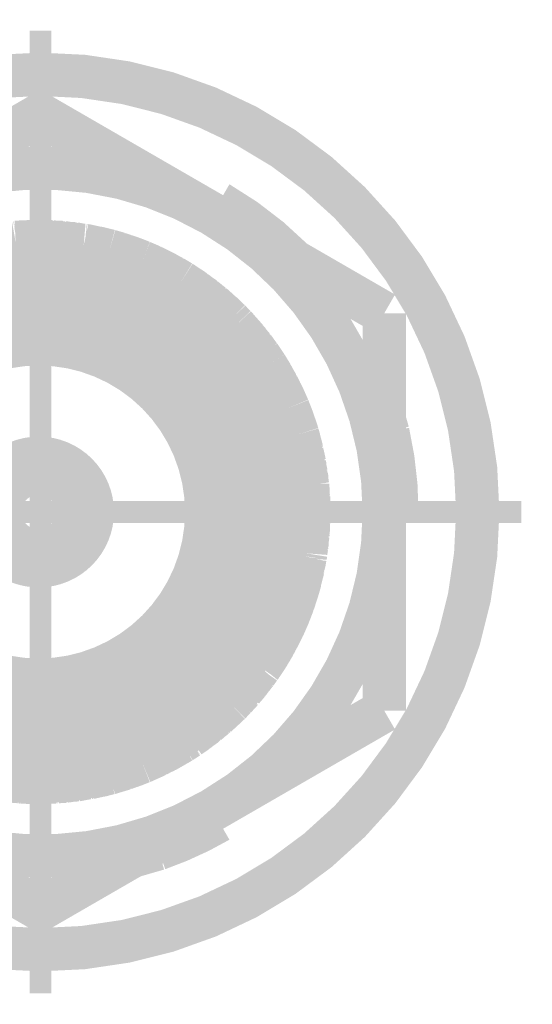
# Model space of a CAD drawing. Header units: millimetres. Extents: x 618 to 1482, y 17 to 575.
# Tile 13 of 96: x 954.3 to 960.22, y 175.5 to 186.85. Entities that reach past the tile are written whole.
import ezdxf

# ---------------------------------------------------------------- set-up
doc = ezdxf.new("R2010")
doc.units = ezdxf.units.MM
doc.linetypes.add('DOT_CENTER', pattern=[14, 12, -1, 0, -1])
doc.layers.add('1', color=7, linetype='Continuous')

# ---------------------------------------------------------------- blocks, each defined once
blk = doc.blocks.new('WASHER_INT_TOOTH_SMA_SS_764701-02__153', base_point=(949.2417500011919, 175.8781799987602))
at = {"color": 7, "linetype": 'Continuous', "const_width": 0.5}
blk.add_lwpolyline([(949.491750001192, 181.1764299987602, 1), (959.5882500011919, 181.1764299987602, 1)], format="xyb", close=True, dxfattribs=at)
for points in [[(956.4993258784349, 184.6279321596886), (956.5188391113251, 184.6461250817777)], [(956.5188391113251, 184.6461250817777), (956.5720000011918, 184.6959572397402)], [(956.5595953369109, 184.6000044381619), (956.5720000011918, 184.6959572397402)], [(956.5720000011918, 184.6959572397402), (956.5974000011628, 184.7399513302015)], [(956.55875199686, 184.5936224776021), (956.5595953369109, 184.6000044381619)], [(957.462728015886, 184.0717087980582), (957.4496023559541, 184.0860329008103)], [(958.55163024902, 182.0920590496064), (958.5087530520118, 182.240892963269)], [(958.543337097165, 181.2017568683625), (958.50875305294, 181.2161095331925)], [(958.6040000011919, 181.1764299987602), (958.543337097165, 181.2017568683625)], [(958.6548000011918, 181.1764299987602), (958.6040000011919, 181.1764299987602)], [(956.489998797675, 177.7195427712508), (956.4951040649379, 177.7156240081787)], [(956.4951040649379, 177.7156240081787), (956.5720000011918, 177.6569027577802)], [(956.5494223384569, 177.7538508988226), (956.5554220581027, 177.7278577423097)], [(956.5554220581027, 177.7278577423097), (956.5720000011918, 177.6569027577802)], [(956.5720000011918, 177.6569027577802), (956.5974000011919, 177.612908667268)], [(955.60237411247, 177.2070727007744), (955.8990347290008, 177.2925387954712)]]:
    blk.add_lwpolyline(points, dxfattribs=at)
for points in [[(957.4496023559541, 184.0860329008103, 0.06554343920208), (956.5974000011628, 184.7399513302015, 0.06554343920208)], [(958.6548000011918, 181.1764299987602, 0.0561588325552), (958.55163024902, 182.0920590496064, 0.0561588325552)], [(955.8990347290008, 177.2925387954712, 0.04678383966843), (956.5974000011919, 177.612908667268, 0.04678383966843)]]:
    blk.add_lwpolyline(points, format="xyb", dxfattribs=at)
at = {"color": 124, "linetype": 'Continuous', "const_width": 0.25}
for points in [[(956.4767512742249, 184.6409653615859), (956.5720000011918, 184.6959572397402)], [(958.508754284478, 181.1214398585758), (958.6040000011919, 181.1764299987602)], [(956.5720000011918, 177.6569027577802), (956.5720000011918, 177.7668864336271)]]:
    blk.add_lwpolyline(points, dxfattribs=at)
at = {"layer": '1', "color": 30, "linetype": 'DOT_CENTER', "const_width": 0.25}
for points in [[(954.540000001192, 186.7295049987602), (954.540000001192, 175.6233549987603)], [(960.0930750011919, 181.1764299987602), (948.9869250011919, 181.1764299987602)]]:
    blk.add_lwpolyline(points, dxfattribs=at)
blk = doc.blocks.new('hex-nut_sma_5-16_ss__157', base_point=(950.3212500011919, 176.3437122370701))
at = {"color": 7, "linetype": 'Continuous', "const_width": 0.5}
for points in [[(954.5400000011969, 185.7591477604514), (952.555625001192, 184.6134683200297)], [(956.524375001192, 184.6134683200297), (954.5400000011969, 185.7591477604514)], [(952.555625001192, 184.6134683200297), (950.571250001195, 183.4677888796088)], [(958.508750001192, 183.4677888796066), (956.524375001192, 184.6134683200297)], [(950.571250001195, 183.4677888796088), (950.571250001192, 181.1764299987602)], [(958.508750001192, 181.1764299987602), (958.508750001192, 183.4677888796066)], [(950.571250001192, 181.1764299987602), (950.571250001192, 178.885071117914)], [(958.5087500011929, 178.8850711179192), (958.508750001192, 181.1764299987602)], [(950.571250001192, 178.885071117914), (952.555625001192, 177.7393916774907)], [(956.524375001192, 177.7393916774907), (958.5087500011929, 178.8850711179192)], [(952.555625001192, 177.7393916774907), (954.5400000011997, 176.5937122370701)], [(954.5400000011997, 176.5937122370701), (956.524375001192, 177.7393916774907)]]:
    blk.add_lwpolyline(points, dxfattribs=at)
for points in [[(956.524375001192, 184.6134683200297, 0.26794919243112), (952.555625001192, 184.6134683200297, 0.26794919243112)], [(952.555625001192, 184.6134683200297, 0.26794919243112), (950.571250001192, 181.1764299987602, 0.26794919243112)], [(958.508750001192, 181.1764299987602, 0.26794919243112), (956.524375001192, 184.6134683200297, 0.26794919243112)], [(950.571250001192, 181.1764299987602, 0.26794919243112), (952.555625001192, 177.7393916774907, 0.26794919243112)], [(956.524375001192, 177.7393916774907, 0.26794919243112), (958.508750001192, 181.1764299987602, 0.26794919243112)], [(952.555625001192, 177.7393916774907, 0.26794919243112), (956.524375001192, 177.7393916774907, 0.26794919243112)]]:
    blk.add_lwpolyline(points, format="xyb", dxfattribs=at)
blk = doc.blocks.new('Conn_SMA_PCBMount_Octoclock_2__191', base_point=(951.5899984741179, 177.806430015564))
at = {"color": 7, "linetype": 'Continuous', "const_width": 0.5}
for points in [[(954.2554113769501, 184.2851908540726), (954.4719793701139, 184.2960604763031)], [(954.2746298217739, 184.2867667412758), (954.3753660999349, 184.2915106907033)], [(954.284688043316, 184.2866602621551), (954.289379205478, 184.2874613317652)], [(954.289379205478, 184.2874613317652), (954.2938330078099, 184.2882218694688)], [(954.2938330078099, 184.2882218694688), (954.3780572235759, 184.2919278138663)], [(954.3725107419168, 184.2910681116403), (954.389482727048, 184.2936987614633)], [(954.389482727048, 184.2936987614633), (954.4719793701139, 184.2960604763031)], [(954.3931971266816, 184.2921063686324), (954.3955262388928, 184.2924600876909)], [(954.3955262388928, 184.2924600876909), (954.4069809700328, 184.2941997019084)], [(954.4069809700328, 184.2941997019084), (954.408556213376, 184.294438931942)], [(954.408556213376, 184.294438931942), (954.4719793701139, 184.2960604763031)], [(954.4719793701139, 184.2960604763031), (954.5187857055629, 184.2964297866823)], [(954.5187857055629, 184.2964297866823), (954.5224657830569, 184.2964179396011)], [(954.5187857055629, 184.2964297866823), (955.0402700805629, 184.2527458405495)], [(954.5187857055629, 184.2964297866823), (954.5224657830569, 184.2964179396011)], [(954.5224657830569, 184.2964179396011), (954.5289930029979, 184.2955747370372)], [(954.5224657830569, 184.2964179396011), (954.6553289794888, 184.2934935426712)], [(954.5224657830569, 184.2964179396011), (954.5413000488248, 184.2963573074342)], [(954.5413000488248, 184.2963573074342), (954.544910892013, 184.2958679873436)], [(954.6553289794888, 184.2934935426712), (954.77434237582, 184.2750221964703)], [(954.6585338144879, 184.2929961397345), (954.6744329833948, 184.2926054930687)], [(954.6744329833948, 184.2926054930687), (954.69940414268, 184.288651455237)], [(954.681582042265, 184.2894189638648), (954.7894308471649, 184.2847744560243)], [(953.466966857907, 184.1133547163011), (953.7007086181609, 184.1869390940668)], [(953.6000387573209, 184.1577169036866), (953.7007086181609, 184.1869390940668)], [(953.6191656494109, 184.1635511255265), (953.7007086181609, 184.1869390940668)], [(953.7007086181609, 184.1869390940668), (954.2554113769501, 184.2851908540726)], [(953.7007086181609, 184.1869390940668), (953.7351831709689, 184.1959972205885)], [(953.7007086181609, 184.1869390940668), (953.7351831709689, 184.1959972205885)], [(953.7351831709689, 184.1959972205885), (953.8066273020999, 184.205699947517)], [(953.7351831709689, 184.1959972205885), (953.7535421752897, 184.2008210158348)], [(953.7417273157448, 184.1968859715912), (953.8692800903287, 184.2278170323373)], [(953.7535421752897, 184.2008210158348), (953.763275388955, 184.2021112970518)], [(953.8692800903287, 184.2278170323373), (954.041744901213, 184.247345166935)], [(953.8737671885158, 184.2283251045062), (953.8886129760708, 184.2318753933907)], [(953.8886129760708, 184.2318753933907), (953.9228577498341, 184.2356431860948)], [(953.906259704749, 184.2320042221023), (954.0046102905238, 184.2535666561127)], [(954.0046102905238, 184.2535666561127), (954.1530836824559, 184.267066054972)], [(954.012601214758, 184.2542932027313), (954.0239508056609, 184.2567441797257)], [(954.0239508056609, 184.2567441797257), (954.0821468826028, 184.2618511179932)], [(954.070440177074, 184.2595519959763), (954.1398565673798, 184.2731849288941)], [(954.093850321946, 184.2628781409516), (954.1512841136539, 184.2739720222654)], [(954.1398565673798, 184.2731849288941), (954.2180261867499, 184.2785690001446)], [(954.1512841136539, 184.2739720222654), (954.1591589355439, 184.275493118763)], [(954.1591589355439, 184.275493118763), (954.2251598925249, 184.2798325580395)], [(954.269689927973, 184.2859074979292), (954.2746298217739, 184.2867667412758)], [(954.7894308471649, 184.2847744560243), (954.9071637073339, 184.263895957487)], [(954.7958296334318, 184.2836397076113), (954.8086721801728, 184.2830468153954)], [(954.8086721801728, 184.2830468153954), (954.855559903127, 184.2745820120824)], [(954.8419133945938, 184.2754673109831), (954.9243261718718, 184.2701208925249)], [(954.864952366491, 184.2728863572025), (954.9339785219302, 184.2681917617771)], [(954.9243261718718, 184.2701208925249), (954.990330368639, 184.2569292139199)], [(954.9339785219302, 184.2681917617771), (954.9436437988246, 184.2675344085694)], [(954.9436437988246, 184.2675344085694), (954.9997374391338, 184.2561411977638)], [(955.0402700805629, 184.2527458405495), (955.3358328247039, 184.187876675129)], [(955.0527367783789, 184.2500096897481), (955.0596182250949, 184.2494114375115)], [(955.0596182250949, 184.2494114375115), (955.14818536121, 184.2296805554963)], [(955.0658418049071, 184.2471334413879), (955.0725617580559, 184.2465278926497)], [(955.0725617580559, 184.2465278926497), (955.0789587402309, 184.2459514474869)], [(955.0789587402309, 184.2459514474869), (955.1533503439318, 184.2291327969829)], [(955.1427225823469, 184.2302598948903), (955.1755926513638, 184.2267739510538)], [(955.1533503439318, 184.2291327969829), (955.1707615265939, 184.2251964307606)], [(955.1608681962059, 184.226277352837), (955.1659574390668, 184.2257213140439)], [(955.1659574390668, 184.2257213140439), (955.1913648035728, 184.222945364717)], [(955.1755926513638, 184.2267739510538), (955.3358328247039, 184.187876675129)], [(955.1913648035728, 184.222945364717), (955.1949179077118, 184.2225571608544)], [(955.1949179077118, 184.2225571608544), (955.3061691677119, 184.1951771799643)], [(955.3061691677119, 184.1951771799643), (955.310571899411, 184.19460842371)], [(955.310571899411, 184.19460842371), (955.3358328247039, 184.187876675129)], [(955.3298056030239, 184.1895037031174), (955.3358328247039, 184.187876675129)], [(955.3358328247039, 184.187876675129), (955.7121755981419, 184.0596782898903)], [(955.3358328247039, 184.187876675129), (955.4447805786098, 184.1562260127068)], [(953.3269522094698, 184.0593175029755), (953.5457735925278, 184.1381639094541)], [(953.3269522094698, 184.0593175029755), (953.466966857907, 184.1133547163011)], [(953.3269522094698, 184.0593175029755), (953.355674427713, 184.0709380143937)], [(953.3269522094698, 184.0593175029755), (953.354173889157, 184.0704335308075)], [(953.354173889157, 184.0704335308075), (953.3664401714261, 184.0745574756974)], [(953.355674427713, 184.0709380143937), (953.3728887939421, 184.077902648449)], [(953.3728887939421, 184.077902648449), (953.3889475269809, 184.0832439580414)], [(953.474669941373, 184.1157797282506), (953.4859030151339, 184.1200733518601)], [(953.4831890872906, 184.1184616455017), (953.49458953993, 184.1227773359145)], [(953.4859030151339, 184.1200733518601), (953.5569128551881, 184.1421776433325)], [(953.49458953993, 184.1227773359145), (953.5048620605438, 184.1266660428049)], [(953.5048620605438, 184.1266660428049), (953.5665647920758, 184.1456554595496)], [(953.5457735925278, 184.1381639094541), (953.6000387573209, 184.1577169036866)], [(953.614918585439, 184.1620361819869), (953.6191656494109, 184.1635511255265)], [(955.4447805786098, 184.1562260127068), (955.7121755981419, 184.0596782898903)], [(955.450457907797, 184.1541761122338), (955.4638693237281, 184.1502330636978)], [(955.4638693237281, 184.1502330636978), (955.5168818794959, 184.1301925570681)], [(955.5029367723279, 184.1352276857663), (955.5777990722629, 184.1116410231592)], [(955.5168818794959, 184.1301925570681), (955.532232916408, 184.1253015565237)], [(955.532232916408, 184.1253015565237), (955.5903910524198, 184.1067717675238)], [(955.5777990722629, 184.1116410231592), (955.7121755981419, 184.0596782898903)], [(955.5903910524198, 184.1067717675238), (955.5966894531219, 184.1047650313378)], [(955.5966894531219, 184.1047650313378), (955.7092001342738, 184.0609063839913)], [(955.7075380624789, 184.0614716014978), (955.7092001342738, 184.0609063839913)], [(955.7092001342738, 184.0609063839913), (955.7121755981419, 184.0596782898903)], [(952.733186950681, 183.7341050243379), (953.1366369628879, 183.9729836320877)], [(952.8510458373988, 183.8125247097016), (953.1366369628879, 183.9729836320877)], [(952.9724523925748, 183.8855824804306), (953.1366369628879, 183.9729836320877)], [(952.9900762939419, 183.8955718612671), (953.0911246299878, 183.948944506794)], [(953.0911246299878, 183.948944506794), (953.0970404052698, 183.9530456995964)], [(953.0970404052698, 183.9530456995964), (953.1366369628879, 183.9729836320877)], [(953.1150839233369, 183.9622185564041), (953.1366369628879, 183.9729836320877)], [(953.1366369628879, 183.9729836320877), (953.3269522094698, 184.0593175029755)], [(953.1366369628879, 183.9729836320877), (953.2244207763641, 184.014716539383)], [(953.2244207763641, 184.014716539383), (953.3269522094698, 184.0593175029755)], [(953.2339739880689, 184.018872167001), (953.2428305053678, 184.0230474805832)], [(953.2428305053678, 184.0230474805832), (953.3269522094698, 184.0593175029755)], [(953.6929800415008, 183.9201681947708), (954.0877325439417, 183.9998651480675)], [(954.0877325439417, 183.9998651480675), (954.5200000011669, 184.023211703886)], [(954.5200000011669, 184.023211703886), (954.8294317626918, 183.9996785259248)], [(954.8294317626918, 183.9996785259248), (955.3004019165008, 183.8954842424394)], [(955.7121755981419, 184.0596782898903), (955.8603264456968, 183.9910780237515)], [(955.7121755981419, 184.0596782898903), (955.7278234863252, 184.0531580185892)], [(955.7121755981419, 184.0596782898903), (955.8202154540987, 184.0125969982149)], [(955.7278234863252, 184.0531580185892), (955.7315546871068, 184.0512333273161)], [(955.8202154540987, 184.0125969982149), (956.1639730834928, 183.8281759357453)], [(955.8245168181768, 184.0102893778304), (955.8385641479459, 184.0041137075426)], [(955.8385641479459, 184.0041137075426), (955.8766815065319, 183.9835049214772)], [(955.843610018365, 184.0013855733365), (955.8568594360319, 183.995509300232)], [(955.8568594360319, 183.995509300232), (955.891399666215, 183.9766897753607)], [(955.8603264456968, 183.9910780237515), (955.947496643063, 183.95071444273)], [(955.8854771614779, 183.9787494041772), (955.956853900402, 183.9454176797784)], [(955.891399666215, 183.9766897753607), (955.9004664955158, 183.9717496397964)], [(955.947496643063, 183.95071444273), (956.1639730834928, 183.8281759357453)], [(952.868189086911, 183.8233002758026), (952.9493150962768, 183.8685351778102)], [(952.9447532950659, 183.8651740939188), (952.9724523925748, 183.8855824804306)], [(952.9653419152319, 183.8774715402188), (952.9870301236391, 183.893342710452)], [(952.9870301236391, 183.893342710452), (952.9900762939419, 183.8955718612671)], [(953.4189779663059, 183.8295774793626), (953.6929800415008, 183.9201681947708)], [(955.3004019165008, 183.8954842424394), (955.549074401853, 183.8046052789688)], [(955.956853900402, 183.9454176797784), (955.965471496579, 183.9413934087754)], [(955.965471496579, 183.9413934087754), (956.041774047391, 183.8978734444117)], [(956.0347794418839, 183.901307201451), (956.071977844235, 183.8830459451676)], [(956.071977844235, 183.8830459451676), (956.1639730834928, 183.8281759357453)], [(956.0862745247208, 183.8745187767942), (956.0895178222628, 183.8729135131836)], [(956.0895178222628, 183.8729135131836), (956.1639730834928, 183.8281759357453)], [(952.3910391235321, 183.4572036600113), (952.8031538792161, 183.775531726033)], [(952.3910391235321, 183.4572036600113), (952.733186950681, 183.7341050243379)], [(952.7418370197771, 183.7392266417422), (952.7508804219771, 183.744581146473)], [(952.7508804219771, 183.744581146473), (952.8110317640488, 183.7816168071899)], [(952.7508804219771, 183.744581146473), (952.7588612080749, 183.7509547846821)], [(952.7588612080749, 183.7509547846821), (952.766496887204, 183.7570528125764)], [(952.766496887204, 183.7570528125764), (952.8185249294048, 183.7874047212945)], [(952.8031538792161, 183.775531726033), (952.8510458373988, 183.8125247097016)], [(952.8626213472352, 183.8190283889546), (952.868189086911, 183.8233002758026)], [(952.9295751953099, 183.5843986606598), (953.3552420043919, 183.8040479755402)], [(953.3552420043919, 183.8040479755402), (953.4189779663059, 183.8295774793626)], [(955.549074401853, 183.8046052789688), (955.600298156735, 183.7825440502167)], [(955.600298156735, 183.7825440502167), (956.015215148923, 183.5549978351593)], [(956.1639730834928, 183.8281759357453), (956.5974122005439, 183.5002490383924)], [(956.1639730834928, 183.8281759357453), (956.5189993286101, 183.5719286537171)], [(956.1639730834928, 183.8281759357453), (956.1932623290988, 183.8097907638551)], [(956.1932623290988, 183.8097907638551), (956.2103140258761, 183.798878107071)], [(956.1932623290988, 183.8097907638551), (956.2276580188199, 183.7822100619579)], [(956.199861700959, 183.8044989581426), (956.3109915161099, 183.7311827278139)], [(956.2103140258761, 183.798878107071), (956.2189590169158, 183.7918997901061)], [(956.220758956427, 183.790446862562), (956.3149087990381, 183.7278928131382)], [(956.3109915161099, 183.7311827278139), (956.388232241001, 183.6663124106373)], [(956.3149087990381, 183.7278928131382), (956.3275015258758, 183.7195260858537)], [(952.524896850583, 183.5751734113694), (952.5855108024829, 183.6145902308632)], [(952.5523938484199, 183.5930545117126), (952.6352636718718, 183.6628258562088)], [(952.6352636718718, 183.6628258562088), (952.6770623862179, 183.6886832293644)], [(952.641441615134, 183.666647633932), (952.651384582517, 183.6749642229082)], [(952.651384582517, 183.6749642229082), (952.6875727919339, 183.6971893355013)], [(956.3275015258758, 183.7195260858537), (956.3578707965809, 183.6938525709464)], [(956.3439936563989, 183.7034660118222), (956.4247991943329, 183.6474876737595)], [(956.364148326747, 183.6885456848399), (956.4316715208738, 183.6414455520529)], [(956.4247991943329, 183.6474876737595), (956.47287377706, 183.6052206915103)], [(956.4316715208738, 183.6414455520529), (956.4407293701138, 183.6351273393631)], [(956.4407293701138, 183.6351273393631), (956.481824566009, 183.5987602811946)], [(952.4190084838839, 183.4829906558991), (952.446165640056, 183.5018177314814)], [(952.4190084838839, 183.4829906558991), (952.433855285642, 183.4964301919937)], [(952.425057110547, 183.4871839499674), (952.524896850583, 183.5751734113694)], [(952.433855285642, 183.4964301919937), (952.4414092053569, 183.5015951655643)], [(952.5283067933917, 183.5773908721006), (952.5404074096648, 183.5879857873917)], [(952.5404074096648, 183.5879857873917), (952.5660071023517, 183.6045160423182)], [(952.6884329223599, 183.4153775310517), (952.9295751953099, 183.5843986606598)], [(956.015215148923, 183.5549978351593), (956.1998312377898, 183.4211886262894)], [(956.482832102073, 183.596465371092), (956.5283115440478, 183.5634160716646)], [(956.5189993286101, 183.5719286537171), (956.7268545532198, 183.3819218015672)], [(956.5283115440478, 183.5634160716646), (956.5343878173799, 183.5590005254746)], [(956.5343878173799, 183.5590005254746), (956.6020978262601, 183.496704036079)], [(956.54408854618, 183.5500753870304), (956.5496847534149, 183.5459810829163)], [(956.5496847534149, 183.5459810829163), (956.6064803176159, 183.4933883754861)], [(956.5974122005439, 183.5002490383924), (956.6247198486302, 183.4795888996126)], [(956.6064803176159, 183.4933883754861), (956.620071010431, 183.4808033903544)], [(952.1306249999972, 183.1827425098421), (952.3122198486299, 183.3809978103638)], [(952.2216589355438, 183.2864097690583), (952.3122198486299, 183.3809978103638)], [(952.2350942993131, 183.3009519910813), (952.3122198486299, 183.3809978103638)], [(952.3122198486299, 183.3809978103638), (952.3910391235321, 183.4572036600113)], [(952.3122198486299, 183.3809978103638), (952.3910391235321, 183.4572036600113)], [(952.3122198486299, 183.3809978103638), (952.3189282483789, 183.387656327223)], [(952.3189282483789, 183.387656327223), (952.3320028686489, 183.40063372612)], [(952.3320028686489, 183.40063372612), (952.3910391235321, 183.4572036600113)], [(952.3910391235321, 183.4572036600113), (952.4190084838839, 183.4829906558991)], [(952.3910391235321, 183.4572036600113), (952.4190084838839, 183.4829906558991)], [(952.5604498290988, 183.3095510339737), (952.6884329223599, 183.4153775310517)], [(956.1998312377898, 183.4211886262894), (956.4276754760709, 183.2211544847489)], [(956.6160594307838, 183.4838586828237), (956.6366709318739, 183.4681605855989)], [(956.6247198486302, 183.4795888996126), (956.7268545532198, 183.3819218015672)], [(956.6366709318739, 183.4681605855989), (956.6394522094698, 183.4660423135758)], [(956.6394522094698, 183.4660423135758), (956.7268545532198, 183.3819218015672)], [(956.7268545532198, 183.3819218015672), (956.7863027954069, 183.3207916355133)], [(956.7268545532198, 183.3819218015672), (956.7397406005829, 183.3689556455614)], [(952.143312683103, 183.1977559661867), (952.2074731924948, 183.2673615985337)], [(952.2046032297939, 183.2635078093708), (952.2216589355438, 183.2864097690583)], [(952.233334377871, 183.2986043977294), (952.2350942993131, 183.3009519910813)], [(952.4689581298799, 183.2259079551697), (952.5604498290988, 183.3095510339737)], [(956.7397406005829, 183.3689556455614), (956.7863027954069, 183.3207916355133)], [(956.7863027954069, 183.3207916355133), (957.0670339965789, 182.9783804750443)], [(956.7863027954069, 183.3207916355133), (956.8217184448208, 183.282732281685)], [(956.8217184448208, 183.282732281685), (956.8350164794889, 183.2681017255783)], [(956.8217184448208, 183.282732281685), (956.8852820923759, 183.2000654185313)], [(956.831492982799, 183.2700201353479), (956.91255401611, 183.1789474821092)], [(956.8350164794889, 183.2681017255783), (956.8460109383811, 183.2537091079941)], [(951.8400000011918, 182.7739280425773), (952.2046032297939, 183.2635078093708)], [(951.8400000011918, 182.7739280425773), (952.1306249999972, 183.1827425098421)], [(952.139510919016, 183.1924436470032), (952.143312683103, 183.1977559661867)], [(952.2942602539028, 183.0439321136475), (952.4689581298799, 183.2259079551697)], [(956.4276754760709, 183.2211544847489), (956.4953253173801, 183.1526555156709)], [(956.4953253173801, 183.1526555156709), (956.7144186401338, 182.8929320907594)], [(956.8484018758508, 183.2505791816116), (956.9164568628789, 183.1736326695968)], [(956.91255401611, 183.1789474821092), (956.9980488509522, 183.0625224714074)], [(956.9164568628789, 183.1736326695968), (956.9251043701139, 183.1638553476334)], [(956.9251043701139, 183.1638553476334), (956.9559841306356, 183.1215256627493)], [(951.9757864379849, 182.982356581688), (952.0543399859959, 183.0754349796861)], [(952.010158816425, 183.0230841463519), (952.0568334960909, 183.0914278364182)], [(952.0568334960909, 183.0914278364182), (952.1025982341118, 183.1433182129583)], [(952.0634641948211, 183.0989460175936), (952.0688650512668, 183.1068013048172)], [(952.0688650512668, 183.1068013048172), (952.1079262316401, 183.1508129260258)], [(952.1528875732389, 182.8694461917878), (952.2942602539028, 183.0439321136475)], [(956.9468051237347, 183.1323050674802), (956.998071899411, 183.0720997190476)], [(956.998071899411, 183.0720997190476), (957.0445556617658, 183.005797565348)], [(957.004519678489, 183.0629029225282), (957.0098516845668, 183.0566015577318)], [(957.0098516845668, 183.0566015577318), (957.0490602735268, 183.0003032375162)], [(951.9002554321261, 182.8709346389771), (951.9729090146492, 182.9608888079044)], [(951.9154660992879, 182.8897664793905), (951.9757864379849, 182.982356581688)], [(951.9799189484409, 182.9872531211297), (951.9870321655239, 182.9980981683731)], [(951.9870321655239, 182.9980981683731), (952.0179856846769, 183.0345450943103)], [(957.0546193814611, 182.9914431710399), (957.0754979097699, 182.9658155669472)], [(957.0670339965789, 182.9783804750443), (957.1468756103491, 182.8598534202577)], [(957.0754979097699, 182.9658155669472), (957.0781347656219, 182.9625789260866)], [(957.0781347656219, 182.9625789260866), (957.1408205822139, 182.8688422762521)], [(957.0868860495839, 182.9495011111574), (957.089128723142, 182.9467308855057)], [(957.089128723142, 182.9467308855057), (957.1423590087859, 182.8668810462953)], [(951.8399984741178, 182.3443354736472), (952.1528875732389, 182.8694461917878)], [(951.8400000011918, 182.7739280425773), (951.9020824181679, 182.8731964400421)], [(951.8400000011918, 182.7739280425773), (951.9002554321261, 182.8709346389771)], [(951.9020824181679, 182.8731964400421), (951.9107077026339, 182.8869880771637)], [(951.9107077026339, 182.8869880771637), (951.9255623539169, 182.9052648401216)], [(956.7144186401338, 182.8929320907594), (956.8649542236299, 182.669220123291)], [(957.1408205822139, 182.8688422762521), (957.1423590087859, 182.8668810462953)], [(957.1423590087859, 182.8668810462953), (957.1468756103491, 182.8598534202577)], [(957.1468756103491, 182.8598534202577), (957.212106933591, 182.7534362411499)], [(957.1468756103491, 182.8598534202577), (957.400446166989, 182.3753527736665)], [(957.1468756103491, 182.8598534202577), (957.1526739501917, 182.8507777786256)], [(957.1526739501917, 182.8507777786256), (957.1540088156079, 182.8482164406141)], [(951.8399984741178, 182.4757994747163), (951.8400000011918, 182.7739280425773)], [(957.212106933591, 182.7534362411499), (957.400446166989, 182.3753527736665)], [(957.2140893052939, 182.7494567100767), (957.2216207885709, 182.7370864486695)], [(957.2216207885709, 182.7370864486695), (957.2383631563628, 182.7032194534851)], [(957.2299281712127, 182.7176608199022), (957.276766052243, 182.6374706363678)], [(956.8649542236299, 182.669220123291), (957.0675299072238, 182.2633506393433)], [(957.276766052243, 182.6374706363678), (957.400446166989, 182.3753527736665)], [(957.280740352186, 182.6290478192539), (957.2856542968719, 182.6205753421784)], [(957.2856542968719, 182.6205753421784), (957.3168621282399, 182.5539080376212)], [(951.8399984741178, 182.3443354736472), (951.8399984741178, 182.4757994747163)], [(957.3124369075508, 182.5618726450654), (957.337030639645, 182.517608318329)], [(957.323812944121, 182.5390594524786), (957.3428723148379, 182.5045041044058)], [(957.337030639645, 182.517608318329), (957.400446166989, 182.3753527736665)], [(957.3428723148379, 182.5045041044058), (957.3452627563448, 182.5001701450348)], [(957.3452627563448, 182.5001701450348), (957.390015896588, 182.3989446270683)], [(957.390015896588, 182.3989446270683), (957.3925955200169, 182.3940545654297)], [(957.3925955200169, 182.3940545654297), (957.400446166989, 182.3753527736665)], [(957.400446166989, 182.3753527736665), (957.4382467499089, 182.2795373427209)], [(957.400446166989, 182.3753527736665), (957.4591575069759, 182.217880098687)], [(957.400446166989, 182.3753527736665), (957.4362509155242, 182.2854222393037)], [(951.8399984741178, 182.3443354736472), (951.8399991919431, 179.8693033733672)], [(957.0675299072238, 182.2633506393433), (957.0778829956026, 182.2370461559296)], [(957.4362509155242, 182.2854222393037), (957.5092184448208, 182.0702709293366)], [(957.4382467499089, 182.2795373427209), (957.4431631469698, 182.2670754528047)], [(957.4431631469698, 182.2670754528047), (957.464344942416, 182.2039666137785)], [(957.4455394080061, 182.259995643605), (957.4499685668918, 182.248665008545)], [(957.4499685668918, 182.248665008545), (957.4686430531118, 182.1924384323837)], [(957.0778829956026, 182.2370461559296), (957.1844122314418, 181.8985506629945)], [(957.4591575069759, 182.217880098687), (957.4823248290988, 182.1557418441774)], [(957.4705699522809, 182.1854198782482), (957.4869257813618, 182.1411195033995)], [(957.4823248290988, 182.1557418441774), (957.5092184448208, 182.0702709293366)], [(957.4869257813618, 182.1411195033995), (957.4884588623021, 182.1369670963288)], [(957.4884588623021, 182.1369670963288), (957.5092184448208, 182.0702709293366)], [(957.5092184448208, 182.0702709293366), (957.5228903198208, 182.023208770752)], [(957.5092184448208, 182.0702709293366), (957.6240026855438, 181.4919478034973)], [(957.5228903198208, 182.023208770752), (957.5282308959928, 182.004054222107)], [(957.5228903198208, 182.023208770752), (957.5342444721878, 181.9441810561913)], [(957.5242171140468, 182.0139739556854), (957.5577337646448, 181.8881703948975)], [(957.5282308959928, 182.004054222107), (957.529684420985, 181.9934526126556)], [(957.1844122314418, 181.8985506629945), (957.2454931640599, 181.5570057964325)], [(957.5577337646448, 181.8881703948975), (957.574986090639, 181.7389089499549)], [(957.5582219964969, 181.8839464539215), (957.5622351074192, 181.8686875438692)], [(957.5617013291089, 181.853844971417), (957.586641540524, 181.7509979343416)], [(957.5622351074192, 181.8686875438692), (957.5658021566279, 181.8369339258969)], [(957.5665093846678, 181.8306389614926), (957.5873349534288, 181.7435314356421)], [(957.586641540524, 181.7509979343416), (957.5990004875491, 181.6179158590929)], [(957.5873349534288, 181.7435314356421), (957.5902731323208, 181.7312418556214)], [(957.5902731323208, 181.7312418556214), (957.5950624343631, 181.6778067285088)], [(957.5922406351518, 181.6907081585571), (957.6094381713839, 181.6120840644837)], [(957.6094381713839, 181.6120840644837), (957.6145112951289, 181.5397674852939)], [(957.6101891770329, 181.6013791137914), (957.6121847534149, 181.5921119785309)], [(957.6121847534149, 181.5921119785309), (957.6162855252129, 181.530828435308)], [(957.2454931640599, 181.5570057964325), (957.262338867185, 181.1767531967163)], [(957.6155106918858, 181.5255255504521), (957.6246839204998, 181.4785129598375)], [(957.6162855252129, 181.530828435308), (957.6172301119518, 181.5167121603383)], [(957.6240026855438, 181.4919478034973), (957.640000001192, 181.1764299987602)], [(957.6246839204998, 181.4785129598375), (957.6259863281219, 181.4718381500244)], [(957.6259863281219, 181.4718381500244), (957.6304613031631, 181.3775057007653)], [(957.626648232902, 181.4578867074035), (957.6278326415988, 181.451710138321)], [(957.6278326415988, 181.451710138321), (957.6313324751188, 181.3725282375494)], [(957.6295380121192, 181.3827839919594), (957.635118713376, 181.3508967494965)], [(957.631345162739, 181.3588861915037), (957.635586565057, 181.3341801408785)], [(957.635118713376, 181.3508967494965), (957.640000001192, 181.1764299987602)], [(957.635586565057, 181.3341801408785), (957.6361868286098, 181.3306836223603)], [(957.6361868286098, 181.3306836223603), (957.6389012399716, 181.21574401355)], [(957.6375208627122, 181.2253517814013), (957.6389012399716, 181.21574401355)], [(957.262338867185, 181.1767531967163), (957.2573416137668, 181.0667821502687)], [(957.640000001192, 181.1764299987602), (957.603441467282, 180.7002045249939)], [(957.640000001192, 181.1764299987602), (957.6376989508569, 181.0651634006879)], [(957.640000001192, 181.1764299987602), (957.6381018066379, 181.0676159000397)], [(957.6389012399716, 181.21574401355), (957.6398260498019, 181.2093071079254)], [(957.6398260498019, 181.2093071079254), (957.640000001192, 181.1764299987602)], [(957.639971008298, 181.189052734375), (957.640000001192, 181.1764299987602)], [(957.2573416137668, 181.0667821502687), (957.230051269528, 180.8211413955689)], [(957.6381018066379, 181.0676159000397), (957.625979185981, 180.9937771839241)], [(957.6348301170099, 181.047692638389), (957.629953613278, 180.9262608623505)], [(957.6373312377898, 181.0473827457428), (957.6340258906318, 181.0276508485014)], [(957.6376989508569, 181.0651634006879), (957.6373312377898, 181.0473827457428)], [(957.629953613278, 180.9262608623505), (957.6144509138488, 180.843611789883)], [(957.6214093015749, 180.8807108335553), (957.615434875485, 180.7856766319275)], [(957.6282675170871, 180.9061113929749), (957.6204238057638, 180.8650297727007)], [(957.6288977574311, 180.9206322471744), (957.6282675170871, 180.9061113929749)], [(957.230051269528, 180.8211413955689), (957.121118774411, 180.3748733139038)], [(957.615434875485, 180.7856766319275), (957.6068996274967, 180.7452499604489)], [(957.6135838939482, 180.7769097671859), (957.6128408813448, 180.7656723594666)], [(957.5979864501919, 180.666121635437), (957.495423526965, 180.240505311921)], [(957.5954003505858, 180.6552969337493), (957.5946295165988, 180.6462899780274)], [(957.603441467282, 180.7002045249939), (957.5979864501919, 180.666121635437)], [(957.6128408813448, 180.7656723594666), (957.606029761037, 180.7339192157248)], [(957.577295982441, 180.5795167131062), (957.5718939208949, 180.528091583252)], [(957.5911505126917, 180.6264912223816), (957.5751957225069, 180.5595224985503)], [(957.5946295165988, 180.6462899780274), (957.5759586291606, 180.5667848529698)], [(957.5918626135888, 180.6345079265), (957.5911505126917, 180.6264912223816)], [(957.5718939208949, 180.528091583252), (957.5092184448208, 180.2825891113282)], [(957.567667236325, 180.5085145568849), (957.5419809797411, 180.4092280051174)], [(957.5481513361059, 180.4575240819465), (957.542414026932, 180.4126177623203)], [(957.5682354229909, 180.5137611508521), (957.567667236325, 180.5085145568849)], [(957.121118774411, 180.3748733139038), (956.9049246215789, 179.8909985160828)], [(957.539781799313, 180.3920151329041), (957.5092184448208, 180.2825891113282)], [(957.5347158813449, 180.3727494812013), (957.5092184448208, 180.2825891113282)], [(957.5349942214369, 180.3748741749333), (957.5347158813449, 180.3727494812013)], [(957.542414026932, 180.4126177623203), (957.539781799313, 180.3920151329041)], [(957.3572409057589, 180.0037428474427), (957.495423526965, 180.240505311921)], [(957.4872549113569, 180.215585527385), (957.4582922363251, 180.1272298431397)], [(957.495423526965, 180.240505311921), (957.4872549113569, 180.215585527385)], [(957.501291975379, 180.2567553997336), (957.495423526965, 180.240505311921)], [(957.498672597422, 180.2504171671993), (957.495423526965, 180.240505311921)], [(957.50184082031, 180.2582751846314), (957.498026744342, 180.2477137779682)], [(957.5092184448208, 180.2825891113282), (957.498672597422, 180.2504171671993)], [(957.5092184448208, 180.2825891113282), (957.501291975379, 180.2567553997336)], [(957.5092184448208, 180.2825891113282), (957.50184082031, 180.2582751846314)], [(957.5092184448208, 180.2825891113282), (957.50184082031, 180.2582751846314)], [(957.4582922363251, 180.1272298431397), (957.4048517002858, 179.9889100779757)], [(957.4516241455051, 180.1087404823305), (957.4138478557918, 180.0118725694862)], [(957.4544841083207, 180.1173732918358), (957.4516241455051, 180.1087404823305)], [(957.3041174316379, 179.9240709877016), (957.3572409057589, 180.0037428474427)], [(957.400446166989, 179.9775072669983), (957.3052923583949, 179.7705270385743)], [(957.400446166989, 179.9775072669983), (957.3534076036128, 179.8708930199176)], [(957.400446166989, 179.9775072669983), (957.355394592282, 179.8745285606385)], [(957.4019720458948, 179.9811817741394), (957.400446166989, 179.9775072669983)], [(957.4019720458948, 179.9811817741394), (957.400446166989, 179.9775072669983)], [(957.4093878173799, 179.9992124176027), (957.4026601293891, 179.9828814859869)], [(957.4151351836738, 180.0155267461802), (957.4093878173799, 179.9992124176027)], [(952.2213766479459, 179.2533604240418), (951.8399991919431, 179.8693033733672)], [(951.8400000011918, 179.5789319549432), (951.8399991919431, 179.8693033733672)], [(956.9049246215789, 179.8909985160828), (956.6608526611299, 179.5323287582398)], [(957.1793920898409, 179.7547976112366), (957.3041174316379, 179.9240709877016)], [(957.355394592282, 179.8745285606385), (957.34097750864, 179.848150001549)], [(957.3534076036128, 179.8708930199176), (957.347276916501, 179.8569976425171)], [(956.7923605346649, 179.3519355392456), (957.1793920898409, 179.7547976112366)], [(957.3052923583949, 179.7705270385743), (957.1468756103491, 179.4930068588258)], [(957.2966024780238, 179.7534538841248), (957.2641304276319, 179.6969693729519)], [(957.3011615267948, 179.76329049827), (957.2966024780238, 179.7534538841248)], [(957.347276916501, 179.8569976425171), (957.333749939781, 179.8324284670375)], [(957.2426397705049, 179.6527415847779), (957.1468756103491, 179.4930068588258)], [(957.2333395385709, 179.6362330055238), (957.1818265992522, 179.5509026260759)], [(957.2360002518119, 179.641666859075), (957.2333395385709, 179.6362330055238)], [(957.2688622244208, 179.7067074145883), (957.2426397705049, 179.6527415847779)], [(951.9346105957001, 179.4299618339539), (951.8400000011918, 179.5789319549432)], [(951.852152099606, 179.5587159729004), (951.8400000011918, 179.5789319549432)], [(951.8620626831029, 179.5424825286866), (951.8400000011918, 179.5789319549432)], [(951.8552136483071, 179.5548107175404), (951.852152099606, 179.5587159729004)], [(951.8676292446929, 179.535426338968), (951.8620626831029, 179.5424825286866)], [(951.9238989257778, 179.4459210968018), (951.8676292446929, 179.535426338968)], [(951.9544740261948, 179.4058648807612), (951.8747244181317, 179.5264339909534)], [(956.6608526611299, 179.5323287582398), (956.1453115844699, 179.0435916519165)], [(957.1754171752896, 179.5383955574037), (957.1468756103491, 179.4930068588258)], [(957.1653616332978, 179.5222069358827), (957.1468756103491, 179.4930068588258)], [(957.1704344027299, 179.5320316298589), (957.1653616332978, 179.5222069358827)], [(957.1832471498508, 179.553674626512), (957.1754171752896, 179.5383955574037)], [(951.9264619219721, 179.442792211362), (951.9238989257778, 179.4459210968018)], [(951.9450902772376, 179.4200508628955), (951.9264619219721, 179.442792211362)], [(952.3122198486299, 178.9718619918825), (951.9346105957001, 179.4299618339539)], [(951.9506641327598, 179.4104868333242), (951.941504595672, 179.4244288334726)], [(951.989816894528, 179.3508912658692), (951.9506641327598, 179.4104868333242)], [(952.0012075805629, 179.3352109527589), (951.9544740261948, 179.4058648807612)], [(957.0918218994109, 179.4100405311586), (957.0820803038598, 179.3979887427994)], [(957.1026708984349, 179.4259449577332), (957.0860886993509, 179.4053002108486)], [(957.100972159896, 179.4238300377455), (957.0918218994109, 179.4100405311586)], [(957.1468756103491, 179.4930068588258), (957.100112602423, 179.4308803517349)], [(957.1468756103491, 179.4930068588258), (957.100972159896, 179.4238300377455)], [(957.1468756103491, 179.4930068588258), (957.1026708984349, 179.4259449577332)], [(952.0840093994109, 179.2269779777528), (951.9891654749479, 179.3637788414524)], [(951.994399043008, 179.3455043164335), (951.989816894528, 179.3508912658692)], [(952.042062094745, 179.2874815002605), (952.0012075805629, 179.3352109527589)], [(952.0718481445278, 179.2422796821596), (952.035184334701, 179.2955169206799)], [(952.1722052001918, 179.1216131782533), (952.049179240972, 179.2909726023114)], [(956.5380041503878, 179.1617590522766), (956.7240316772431, 179.2961017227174)], [(957.0768229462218, 179.3883985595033), (956.7180044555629, 178.9782082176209)], [(956.7240316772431, 179.2961017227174), (956.7798178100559, 179.3413926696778)], [(956.7798178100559, 179.3413926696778), (956.7923605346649, 179.3519355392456)], [(957.0145672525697, 179.3172299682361), (956.8645117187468, 179.1178752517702)], [(957.0243780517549, 179.3156491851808), (956.9180113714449, 179.1889516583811)], [(957.0127355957, 179.3000847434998), (956.97485763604, 179.2552506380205)], [(957.019602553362, 179.3099609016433), (957.0127355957, 179.3000847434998)], [(957.066377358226, 179.3764577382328), (957.0243780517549, 179.3156491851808)], [(952.0789039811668, 179.2343418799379), (952.0718481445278, 179.2422796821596)], [(952.1307633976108, 179.1760001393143), (952.0789039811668, 179.2343418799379)], [(952.1460335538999, 179.1576413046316), (952.0840093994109, 179.2269779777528)], [(952.2959844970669, 179.1637345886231), (952.2213766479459, 179.2533604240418)], [(956.9281790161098, 179.1927324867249), (956.8785791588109, 179.136564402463)], [(956.940599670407, 179.2079006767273), (956.8820690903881, 179.1412009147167)], [(956.9325224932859, 179.198696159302), (956.9281790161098, 179.1927324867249)], [(956.9665542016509, 179.2454223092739), (956.9325224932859, 179.198696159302)], [(956.982253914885, 179.2654734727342), (956.940599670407, 179.2079006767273)], [(952.1592810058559, 179.1364814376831), (952.1355732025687, 179.1693350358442)], [(952.1690177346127, 179.126001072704), (952.1592810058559, 179.1364814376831)], [(952.2568400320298, 179.0310928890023), (952.1722052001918, 179.1216131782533)], [(952.265657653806, 179.0195042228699), (952.1781726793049, 179.1344828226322)], [(952.3968145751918, 179.0530053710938), (952.2959844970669, 179.1637345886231)], [(956.3000433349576, 179.0219890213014), (956.5380041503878, 179.1617590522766)], [(956.8645117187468, 179.1178752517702), (956.7863027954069, 179.0320684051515)], [(956.85145019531, 179.1030904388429), (956.7863027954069, 179.0320684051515)], [(956.8534905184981, 179.1057833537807), (956.85145019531, 179.1030904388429)], [(952.2519857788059, 179.0338837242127), (952.2425120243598, 179.0464172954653)], [(952.265657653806, 179.0195042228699), (952.2519857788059, 179.0338837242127)], [(952.3122198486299, 178.9718619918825), (952.265657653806, 179.0195042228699)], [(952.3910391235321, 178.8956562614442), (952.3122198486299, 178.9718619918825)], [(952.3497946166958, 178.9348670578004), (952.3122198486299, 178.9718619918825)], [(952.3641760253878, 178.9210301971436), (952.3122198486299, 178.9718619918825)], [(952.7996694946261, 178.7004047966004), (952.3968145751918, 179.0530053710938)], [(956.1453115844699, 179.0435916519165), (955.765175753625, 178.8145584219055)], [(955.765175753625, 178.8145584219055), (956.1535818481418, 178.9515625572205)], [(956.7180044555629, 178.9782082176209), (955.9527990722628, 178.4413229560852)], [(956.1535818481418, 178.9515625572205), (956.3000433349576, 179.0219890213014)], [(956.7268545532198, 178.970938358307), (956.248346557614, 178.5788904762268)], [(956.7268545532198, 178.970938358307), (956.6575391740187, 178.9062346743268)], [(956.7268545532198, 178.970938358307), (956.6704410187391, 178.9162084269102)], [(956.7268545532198, 178.970938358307), (956.6721823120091, 178.9175545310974)], [(956.7863027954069, 179.0320684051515), (956.7268545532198, 178.970938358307)], [(956.77088378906, 179.015890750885), (956.7268545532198, 178.970938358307)], [(956.757082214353, 179.0016042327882), (956.7268545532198, 178.970938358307)], [(956.7661396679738, 179.0110471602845), (956.757082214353, 179.0016042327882)], [(956.7863027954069, 179.0320684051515), (956.7661396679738, 179.0110471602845)], [(956.7863027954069, 179.0320684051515), (956.77088378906, 179.015890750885)], [(952.3582275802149, 178.9268499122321), (952.3497946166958, 178.9348670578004)], [(952.3910391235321, 178.8956562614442), (952.3582275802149, 178.9268499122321)], [(952.3910391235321, 178.8956562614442), (952.3641760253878, 178.9210301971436)], [(952.4525015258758, 178.8398005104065), (952.3910391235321, 178.8956562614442)], [(952.467561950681, 178.8265573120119), (952.3910391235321, 178.8956562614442)], [(952.5954058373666, 178.7412074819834), (952.3910391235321, 178.8956562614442)], [(952.4806887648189, 178.8177937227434), (952.3910391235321, 178.8956562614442)], [(952.454045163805, 178.8387627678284), (952.4525015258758, 178.8398005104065)], [(952.465109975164, 178.8313242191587), (952.454045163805, 178.8387627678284)], [(956.6721823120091, 178.9175545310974), (956.4865078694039, 178.7740191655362)], [(956.6575391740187, 178.9062346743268), (956.5686209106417, 178.8232323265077)], [(956.6576712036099, 178.9038197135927), (956.6423362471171, 178.892043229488)], [(956.6704410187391, 178.9162084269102), (956.6576712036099, 178.9038197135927)], [(953.1366369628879, 178.3798762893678), (952.467561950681, 178.8265573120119)], [(952.5442373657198, 178.7617322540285), (952.4782293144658, 178.8194356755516)], [(952.5598547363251, 178.7490364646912), (952.4806887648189, 178.8177937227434)], [(952.6715948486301, 178.6629067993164), (952.502227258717, 178.8034144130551)], [(952.7874090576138, 178.5817200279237), (952.5358049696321, 178.7809976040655)], [(952.548114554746, 178.7592330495), (952.5442373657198, 178.7617322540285)], [(952.5945131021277, 178.7268539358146), (952.5598547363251, 178.7490364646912)], [(952.6553671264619, 178.6749207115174), (952.588795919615, 178.7305131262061)], [(952.9069540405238, 178.5057570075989), (952.5954058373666, 178.7412074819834)], [(956.4604589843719, 178.7332736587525), (956.2928619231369, 178.6153624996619)], [(956.5686209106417, 178.8232323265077), (956.3470294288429, 178.6597426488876)], [(956.452047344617, 178.7273557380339), (956.4446432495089, 178.7207929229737)], [(956.526263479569, 178.7919811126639), (956.4604589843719, 178.7332736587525)], [(956.553438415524, 178.8101002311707), (956.5149911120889, 178.7819244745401)], [(956.5636164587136, 178.8195400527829), (956.553438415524, 178.8101002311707)], [(952.6620567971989, 178.6708195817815), (952.6553671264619, 178.6749207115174)], [(952.7095282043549, 178.641717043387), (952.6620567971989, 178.6708195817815)], [(952.7290673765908, 178.6279282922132), (952.6715948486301, 178.6629067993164)], [(952.7706167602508, 178.5930096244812), (952.7195803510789, 178.6337022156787)], [(953.0298864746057, 178.4352680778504), (952.7305937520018, 178.6509547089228)], [(952.9293615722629, 178.6108051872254), (952.7996694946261, 178.7004047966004)], [(953.3612310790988, 178.3769671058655), (952.9293615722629, 178.6108051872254)], [(956.3315603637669, 178.636221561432), (956.261016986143, 178.5892715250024)], [(956.3479711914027, 178.648006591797), (956.2640696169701, 178.591772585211)], [(956.336012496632, 178.6399914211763), (956.3315603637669, 178.636221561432)], [(956.3691083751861, 178.6680154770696), (956.336012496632, 178.6399914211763)], [(956.3891543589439, 178.6831080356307), (956.3479711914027, 178.648006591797)], [(956.4446432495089, 178.7207929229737), (956.3820837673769, 178.6770815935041)], [(952.7802023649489, 178.5874279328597), (952.7706167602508, 178.5930096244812)], [(952.8683121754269, 178.5349603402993), (952.7874090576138, 178.5817200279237)], [(952.8896582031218, 178.5162841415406), (952.8549960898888, 178.5426566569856)], [(952.902163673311, 178.5093772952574), (952.8896582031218, 178.5162841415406)], [(953.011842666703, 178.4482714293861), (952.9069540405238, 178.5057570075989)], [(956.1639730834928, 178.5246841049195), (955.7121755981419, 178.2931815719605)], [(956.1286718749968, 178.5031210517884), (955.7121755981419, 178.2931815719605)], [(956.1143765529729, 178.4959153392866), (956.0056249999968, 178.4328333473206)], [(956.127141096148, 178.5023494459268), (956.1112844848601, 178.4927341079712)], [(956.1639730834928, 178.5246841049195), (956.127141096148, 178.5023494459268)], [(956.1639730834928, 178.5246841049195), (956.1286718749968, 178.5031210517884)], [(956.248346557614, 178.5788904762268), (956.1639730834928, 178.5246841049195)], [(956.2314627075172, 178.5677348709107), (956.1639730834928, 178.5246841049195)], [(956.2332617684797, 178.569199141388), (956.2314627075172, 178.5677348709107)], [(953.0121252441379, 178.4449984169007), (952.9945615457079, 178.4577425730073)], [(953.0276557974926, 178.4368756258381), (953.0121252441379, 178.4449984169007)], [(953.1366369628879, 178.3798762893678), (953.0276557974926, 178.4368756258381)], [(953.1366369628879, 178.3798762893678), (953.0298864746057, 178.4352680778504)], [(955.86567901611, 178.3998548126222), (955.700273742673, 178.3300172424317)], [(956.0056249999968, 178.4328333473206), (955.7121755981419, 178.2931815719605)], [(955.9527990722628, 178.4413229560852), (955.86567901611, 178.3998548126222)], [(955.9417400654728, 178.4024306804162), (955.879595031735, 178.3682438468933)], [(955.987787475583, 178.4232489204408), (955.9300693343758, 178.396010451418)], [(955.9987619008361, 178.4295672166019), (955.987787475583, 178.4232489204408)], [(956.0899514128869, 178.4820676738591), (955.9987619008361, 178.4295672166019)], [(956.1112844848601, 178.4927341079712), (956.093951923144, 178.4840679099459)], [(953.1397710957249, 178.3784141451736), (953.1366369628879, 178.3798762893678)], [(953.1558172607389, 178.370470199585), (953.1366369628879, 178.3798762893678)], [(953.1827482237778, 178.3583643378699), (953.1366369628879, 178.3798762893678)], [(953.3269522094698, 178.2935425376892), (953.1558172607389, 178.370470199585)], [(953.2473699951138, 178.327778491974), (953.174042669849, 178.3622776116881)], [(953.2658407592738, 178.3195997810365), (953.1827482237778, 178.3583643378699)], [(953.2594360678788, 178.3225877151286), (953.2473699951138, 178.327778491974)], [(953.3269522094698, 178.2935425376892), (953.2594360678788, 178.3225877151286)], [(953.3269522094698, 178.2935425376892), (953.2658407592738, 178.3195997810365)], [(953.7007086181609, 178.1659208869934), (953.3269522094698, 178.2935425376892)], [(953.377512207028, 178.2731362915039), (953.3269522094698, 178.2935425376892)], [(953.3962728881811, 178.2658225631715), (953.3269522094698, 178.2935425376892)], [(953.6622030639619, 178.1766654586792), (953.3269522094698, 178.2935425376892)], [(953.4274106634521, 178.2556045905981), (953.3269522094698, 178.2935425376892)], [(953.5285360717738, 178.218153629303), (953.3269522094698, 178.2935425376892)], [(953.514444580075, 178.3142778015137), (953.3612310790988, 178.3769671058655)], [(953.3802753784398, 178.2722196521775), (953.377512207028, 178.2731362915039)], [(953.4060954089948, 178.2636542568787), (953.3802753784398, 178.2722196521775)], [(953.69063781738, 178.2539111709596), (953.514444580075, 178.3142778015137)], [(955.700273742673, 178.3300172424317), (955.2546331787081, 178.194441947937)], [(955.7121755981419, 178.2931815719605), (955.3927102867, 178.1821519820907)], [(955.7121755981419, 178.2931815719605), (955.506670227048, 178.2165509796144)], [(955.7121755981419, 178.2931815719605), (955.615174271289, 178.2552236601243)], [(955.7121755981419, 178.2931815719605), (955.6201803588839, 178.2568408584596)], [(955.879595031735, 178.3682438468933), (955.7121755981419, 178.2931815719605)], [(955.7509710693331, 178.3095323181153), (955.7121755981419, 178.2931815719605)], [(955.7398814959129, 178.3054958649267), (955.7324011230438, 178.3016296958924)], [(955.7414525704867, 178.3063078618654), (955.7398814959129, 178.3054958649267)], [(955.7653400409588, 178.3170177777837), (955.7509710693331, 178.3095323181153)], [(955.8613607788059, 178.3594891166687), (955.7626401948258, 178.3156113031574)], [(955.8673007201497, 178.3627317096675), (955.8613607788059, 178.3594891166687)], [(953.4354449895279, 178.2529680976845), (953.3962728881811, 178.2658225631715)], [(953.5095388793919, 178.2245890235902), (953.4274106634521, 178.2556045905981)], [(953.5195136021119, 178.2215278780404), (953.5095388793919, 178.2245890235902)], [(953.641495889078, 178.1838845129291), (953.5285360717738, 178.218153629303)], [(953.6430303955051, 178.1822148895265), (953.6183771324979, 178.1908981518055)], [(953.7007086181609, 178.1659208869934), (953.641495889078, 178.1838845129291)], [(953.6601890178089, 178.1773676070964), (953.6430303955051, 178.1822148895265)], [(953.7007086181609, 178.1659208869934), (953.6601890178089, 178.1773676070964)], [(953.7007086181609, 178.1659208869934), (953.6622030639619, 178.1766654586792)], [(954.2889425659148, 178.1341826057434), (953.69063781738, 178.2539111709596)], [(953.932054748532, 178.1123286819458), (953.7007086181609, 178.1659208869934)], [(953.7775595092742, 178.1460525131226), (953.7007086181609, 178.1659208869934)], [(953.7968466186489, 178.1413923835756), (953.7007086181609, 178.1659208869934)], [(955.082178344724, 178.1609922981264), (954.520000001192, 178.1207210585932)], [(955.3358328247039, 178.1649834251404), (954.5963598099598, 178.058871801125)], [(955.3358328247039, 178.1649834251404), (954.7174322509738, 178.0626827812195)], [(955.2546331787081, 178.194441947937), (955.082178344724, 178.1609922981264)], [(955.3358328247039, 178.1649834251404), (955.2181708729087, 178.1378947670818)], [(955.3358328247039, 178.1649834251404), (955.235820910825, 178.1399506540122)], [(955.3358328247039, 178.1649834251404), (955.238283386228, 178.1402374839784)], [(955.506670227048, 178.2165509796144), (955.3358328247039, 178.1649834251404)], [(955.3886643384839, 178.1807458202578), (955.3358328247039, 178.1649834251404)], [(955.3729574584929, 178.1752869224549), (955.3358328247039, 178.1649834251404)], [(955.3537619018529, 178.1698967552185), (955.3358328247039, 178.1649834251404)], [(955.363315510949, 178.1731829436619), (955.3537619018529, 178.1698967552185)], [(955.365598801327, 178.1739683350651), (955.363315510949, 178.1731829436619)], [(955.3927102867, 178.1821519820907), (955.3729574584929, 178.1752869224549)], [(955.4876348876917, 178.2102738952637), (955.3886643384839, 178.1807458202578)], [(955.4955189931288, 178.2131849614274), (955.4876348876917, 178.2102738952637)], [(955.601335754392, 178.2498084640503), (955.5630925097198, 178.2375902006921)], [(955.6201803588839, 178.2568408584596), (955.5793164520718, 178.2436399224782)], [(955.615174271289, 178.2552236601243), (955.601335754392, 178.2498084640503)], [(953.7796190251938, 178.1457878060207), (953.7775595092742, 178.1460525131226)], [(953.794552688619, 178.1438684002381), (953.7796190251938, 178.1457878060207)], [(953.818075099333, 178.1387324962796), (953.7968466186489, 178.1413923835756)], [(953.912706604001, 178.1161033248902), (953.8145047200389, 178.139179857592)], [(954.4719793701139, 178.0567995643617), (953.818075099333, 178.1387324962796)], [(953.9183382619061, 178.115506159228), (953.912706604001, 178.1161033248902)], [(954.4719793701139, 178.0567995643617), (953.932054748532, 178.1123286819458)], [(954.0287191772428, 178.0953523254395), (953.9660734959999, 178.1088299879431)], [(954.0480596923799, 178.0923306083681), (953.974057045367, 178.1080089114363)], [(954.0373333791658, 178.0946031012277), (954.0287191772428, 178.0953523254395)], [(954.1831991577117, 178.0746623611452), (954.0460280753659, 178.1006069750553)], [(954.1229906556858, 178.0860502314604), (954.0480596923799, 178.0923306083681)], [(954.1639120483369, 178.076817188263), (954.1104503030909, 178.0871013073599)], [(954.1759378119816, 178.0760357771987), (954.1639120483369, 178.076817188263)], [(954.3177359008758, 178.0629927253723), (954.1665613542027, 178.0882106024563)], [(954.2626634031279, 178.070400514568), (954.1759378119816, 178.0760357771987)], [(954.2858397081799, 178.0683134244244), (954.1831991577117, 178.0746623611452)], [(954.2801330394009, 178.069265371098), (954.2626634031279, 178.070400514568)], [(954.2985632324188, 178.0642983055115), (954.2687074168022, 178.0693731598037)], [(954.520000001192, 178.1207210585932), (954.2889425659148, 178.1341826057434)], [(954.3138796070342, 178.0636360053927), (954.2985632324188, 178.0642983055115)], [(954.447079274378, 178.0577993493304), (954.3177359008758, 178.0629927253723)], [(954.4513113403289, 178.057186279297), (954.4099254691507, 178.0631815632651)], [(954.432291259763, 178.0576631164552), (954.4255210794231, 178.0586649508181)], [(954.4513113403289, 178.057186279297), (954.432291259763, 178.0576631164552)], [(954.4719793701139, 178.0567995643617), (954.447079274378, 178.0577993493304)], [(954.4719793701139, 178.0567995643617), (954.4513113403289, 178.057186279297)], [(954.4719793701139, 178.0567995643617), (954.4513113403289, 178.057186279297)], [(954.5187857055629, 178.0564300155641), (954.4719793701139, 178.0567995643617)], [(954.7174322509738, 178.0626827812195), (954.5187857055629, 178.0564300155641)], [(954.5942856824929, 178.0585741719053), (954.5187857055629, 178.0564300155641)], [(954.5839025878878, 178.0570842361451), (954.5187857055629, 178.0564300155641)], [(954.5649206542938, 178.0567533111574), (954.5187857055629, 178.0564300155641)], [(954.5737329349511, 178.0579904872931), (954.5649206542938, 178.0567533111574)], [(954.5963598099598, 178.058871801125), (954.5839025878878, 178.0570842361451)], [(954.6982748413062, 178.0615274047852), (954.5942856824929, 178.0585741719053)], [(954.7024980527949, 178.0622127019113), (954.6982748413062, 178.0615274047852)], [(954.8134176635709, 178.0702573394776), (954.7433390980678, 178.0669684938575)], [(954.8326742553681, 178.0721370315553), (954.7493899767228, 178.0679694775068)], [(954.96772979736, 178.088722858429), (954.803381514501, 178.0769011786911)], [(954.8203956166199, 178.0715226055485), (954.8134176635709, 178.0702573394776)], [(954.870637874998, 178.0806327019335), (954.8203956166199, 178.0715226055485)], [(954.893699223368, 178.0833977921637), (954.8326742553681, 178.0721370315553)], [(954.9484045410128, 178.0859819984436), (954.883514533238, 178.0815184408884)], [(955.1030752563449, 178.1113969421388), (954.891704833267, 178.0915123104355)], [(954.9586391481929, 178.0880689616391), (954.9484045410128, 178.0859819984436)], [(955.0324447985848, 178.1031188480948), (954.9586391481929, 178.0880689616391)], [(955.0556320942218, 178.1069337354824), (954.96772979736, 178.088722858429)], [(955.0473171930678, 178.1061515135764), (955.0324447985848, 178.1031188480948)], [(955.0837271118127, 178.1077801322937), (955.0409491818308, 178.1038918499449)], [(955.238283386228, 178.1402374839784), (955.0624093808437, 178.1197515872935)], [(955.0972532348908, 178.1108492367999), (955.0837271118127, 178.1077801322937)], [(955.2181708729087, 178.1378947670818), (955.1030752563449, 178.1113969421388)], [(955.2189810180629, 178.1357356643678), (955.1989265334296, 178.1334642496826)], [(955.235820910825, 178.1399506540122), (955.2189810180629, 178.1357356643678)]]:
    blk.add_lwpolyline(points, dxfattribs=at)
for points in [[(951.850000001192, 181.1764299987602, 1), (957.190000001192, 181.1764299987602, 1)], [(952.2100000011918, 181.1764299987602, 1), (956.8300000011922, 181.1764299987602, 1)], [(952.5803889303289, 181.1764299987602, 1), (956.459611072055, 181.1764299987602, 1)], [(954.0700000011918, 181.1764299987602, 1), (954.9700000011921, 181.1764299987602, 1)]]:
    blk.add_lwpolyline(points, format="xyb", close=True, dxfattribs=at)
for points in [[(955.140000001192, 181.1764299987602, 1), (953.9000000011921, 181.1764299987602, 1)], [(955.140000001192, 181.1764299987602, 0.82067789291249), (953.947199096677, 181.4136933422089, 0.82067789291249)], [(953.9000000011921, 181.1764299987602, 1), (955.140000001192, 181.1764299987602, 1)], [(953.9000000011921, 181.1764299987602, 0.82067911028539), (955.0928060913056, 180.9391664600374, 0.82067911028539)], [(957.0768229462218, 179.3883985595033, 0.07652762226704), (957.495423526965, 180.240505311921, 0.07652762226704)], [(955.765175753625, 178.8145584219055, 0.07519860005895), (956.407976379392, 179.2884546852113, 0.07519860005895)]]:
    blk.add_lwpolyline(points, format="xyb", dxfattribs=at)
blk = doc.blocks.new('CCA_Octoclock_Ettus__199', base_point=(876.8353979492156, 173.970830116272))
blk.add_blockref('Conn_SMA_PCBMount_Octoclock_2__191', (951.5899984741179, 177.806430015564))
blk = doc.blocks.new('Assy_Octoclock_Ettus__201', base_point=(828.2259924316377, 162.68222999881))
for name, p in [('CCA_Octoclock_Ettus__199', (876.8353979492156, 173.970830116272)), ('WASHER_INT_TOOTH_SMA_SS_764701-02__153', (949.2417500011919, 175.8781799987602)), ('hex-nut_sma_5-16_ss__157', (950.3212500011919, 176.3437122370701))]:
    blk.add_blockref(name, p)
blk = doc.blocks.new('FRONT1__202', base_point=(1047.239999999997, 184.91))
blk.add_blockref('Assy_Octoclock_Ettus__201', (828.2259924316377, 162.68222999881))

msp = doc.modelspace()

# ---------------------------------------------------------------- block references
msp.add_blockref('FRONT1__202', (1047.239999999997, 184.91))

doc.saveas('drawing.dxf')
